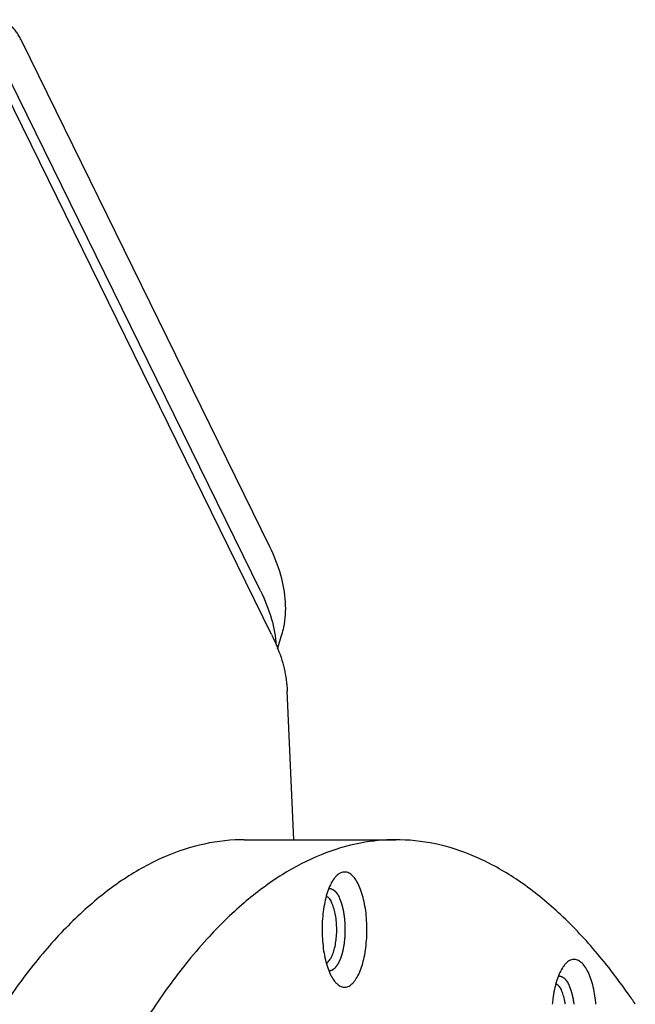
# Model space of a CAD drawing. Header units: millimetres. Extents: x 0 to 594, y 0 to 420.
# Tile 251 of 256: x 527 to 531, y 364 to 370. Entities that reach past the tile are written whole.
import ezdxf

# ---------------------------------------------------------------- set-up
doc = ezdxf.new("R2010")
doc.units = ezdxf.units.MM
doc.header["$LTSCALE"] = 32.67
doc.layers.get('0').update_dxf_attribs({"linetype": 'CONTINUOUS'})

msp = doc.modelspace()

# ---------------------------------------------------------------- linework, layer by layer
at = {"color": 7, "linetype": 'CONTINUOUS'}
for p, q in [((528.59542, 366.51388), (527.08695, 369.58782)), ((528.53868, 366.24653), (527.01433, 369.35283)), ((528.60599, 365.98171), (526.98887, 369.27705)), ((528.64157, 365.89415), (528.66826, 365.9805)), ((528.74187, 364.73388), (528.70131, 365.63859)), ((528.4397, 364.73388), (529.36076, 364.73388))]:
    msp.add_line(p, q, dxfattribs=at)
for points, knots in [([(527.08695, 369.58782), (527.08259, 369.59671), (527.07367, 369.61364), (527.0591, 369.63723), (527.04389, 369.65802), (527.02811, 369.67589), (527.01183, 369.69075), (526.99512, 369.70251), (526.97804, 369.71109), (526.9607, 369.7164), (526.94847, 369.71778), (526.9422, 369.71783), (526.94171, 369.71783)], [0, 0, 0, 0, 0.1450543, 0.2803878, 0.4059982, 0.5221207, 0.6292864, 0.7283905, 0.8207599, 0.9081896, 0.9929041, 1, 1, 1, 1]), ([(528.66825, 365.9805), (528.67283, 365.9953), (528.68937, 366.0596), (528.69653, 366.18304), (528.66589, 366.34932), (528.62243, 366.45884), (528.59542, 366.51388)], [0, 0, 0, 0, 0.0844184, 0.3613778, 0.6656254, 1, 1, 1, 1]), ([(528.53868, 366.24653), (528.56569, 366.19149), (528.60861, 366.08334), (528.62998, 365.9689), (528.6334, 365.91454)], [0, 0, 0, 0, 0.5302573, 1, 1, 1, 1]), ([(528.60599, 365.98171), (528.62829, 365.93627), (528.66536, 365.84641), (528.69363, 365.72929), (528.70037, 365.66007), (528.70139, 365.63692)], [0, 0, 0, 0, 0.4219657, 0.8071258, 1, 1, 1, 1]), ([(528.43968, 364.73388), (528.43144, 364.73388), (528.33982, 364.7329), (528.16176, 364.70911), (527.91242, 364.61994), (527.66852, 364.47711), (527.43147, 364.28243), (527.20248, 364.03763), (526.98279, 363.74447), (526.77374, 363.40499), (526.57667, 363.02151), (526.39294, 362.59669), (526.22383, 362.1335), (526.07055, 361.63522), (525.93419, 361.10539), (525.81574, 360.54778), (525.71605, 359.96639), (525.63585, 359.36537), (525.57571, 358.74905), (525.53608, 358.12185), (525.51724, 357.48826), (525.51933, 356.85285), (525.54233, 356.22017), (525.58608, 355.59478), (525.65026, 354.98116), (525.7344, 354.38372), (525.83789, 353.80674), (525.95998, 353.25436), (526.0998, 352.73053), (526.25633, 352.23897), (526.42845, 351.7832), (526.55712, 351.49562), (526.6242, 351.35893)], [0, 0, 0, 0, 0.0016886, 0.0187844, 0.036607, 0.0557212, 0.0765544, 0.0993946, 0.1244104, 0.1516752, 0.1811886, 0.2128922, 0.2466821, 0.2824174, 0.3199274, 0.3590169, 0.3994704, 0.4410562, 0.4835295, 0.5266359, 0.5701142, 0.6136991, 0.6571243, 0.7001252, 0.7424415, 0.7838206, 0.8240201, 0.8628112, 0.8999822, 0.9353423, 0.9687262, 1, 1, 1, 1]), ([(529.36078, 364.73387), (529.2891, 364.73386), (529.13389, 364.71907), (528.89908, 364.64838), (528.6601, 364.52374), (528.42719, 364.34945), (528.2362, 364.16126), (528.12511, 364.03064), (528.08366, 363.97887)], [0, 0, 0, 0, 0.1400169, 0.3031219, 0.4766653, 0.6647543, 0.8702786, 1, 1, 1, 1]), ([(530.81685, 363.73533), (530.80306, 363.75569), (530.72251, 363.87242), (530.57024, 364.06992), (530.34637, 364.30301), (530.11501, 364.48837), (529.8773, 364.62446), (529.63458, 364.70962), (529.46027, 364.7328), (529.36994, 364.73388), (529.36078, 364.73387)], [0, 0, 0, 0, 0.0401944, 0.2317407, 0.4069821, 0.5672419, 0.714714, 0.8525959, 0.9850645, 1, 1, 1, 1]), ([(528.99142, 364.50515), (528.98641, 364.49916), (528.97392, 364.48157), (528.95694, 364.4483), (528.94097, 364.40406), (528.92817, 364.35339), (528.91892, 364.29779), (528.91351, 364.23889), (528.91212, 364.17847), (528.91478, 364.11833), (528.92141, 364.06028), (528.93181, 364.00605), (528.94565, 363.95726), (528.95766, 363.92737), (528.96432, 363.9138)], [0, 0, 0, 0, 0.0381674, 0.1051339, 0.1821613, 0.2679182, 0.3605258, 0.4577454, 0.5571186, 0.6560899, 0.7521214, 0.84281, 0.9260132, 1, 1, 1, 1]), ([(529.13377, 364.46213), (529.12804, 364.4738), (529.11613, 364.49464), (529.09451, 364.51981), (529.07073, 364.53546), (529.04496, 364.53979), (529.01966, 364.53166), (529.00274, 364.5179), (528.99382, 364.50802), (528.99142, 364.50515)], [0, 0, 0, 0, 0.2084709, 0.3827048, 0.527515, 0.6556944, 0.7871666, 0.9402412, 1, 1, 1, 1]), ([(528.99141, 363.87079), (528.99585, 363.86546), (529.00695, 363.8539), (529.02736, 363.84046), (529.05314, 363.83613), (529.07844, 363.84426), (529.1015, 363.86301), (529.12247, 363.89102), (529.14115, 363.92762), (529.15713, 363.97187), (529.16993, 364.02253), (529.17918, 364.07813), (529.18458, 364.13703), (529.18598, 364.19745), (529.18331, 364.25759), (529.17668, 364.31564), (529.16628, 364.36987), (529.15244, 364.41866), (529.14043, 364.44855), (529.13377, 364.46213)], [0, 0, 0, 0, 0.0277212, 0.063898, 0.0959202, 0.1287649, 0.1670064, 0.2131589, 0.2679418, 0.3309552, 0.4011099, 0.4768689, 0.5564008, 0.6376945, 0.7186593, 0.7972193, 0.8714085, 0.939474, 1, 1, 1, 1]), ([(528.93898, 364.39228), (528.93949, 364.39197), (528.94632, 364.38767), (528.95843, 364.37514), (528.96688, 364.36072), (528.97093, 364.35246)], [0, 0, 0, 0, 0.0340114, 0.4641947, 1, 1, 1, 1]), ([(528.93923, 363.98375), (528.94323, 363.98621), (528.9534, 363.99488), (528.96702, 364.01416), (528.9798, 364.04228), (528.99009, 364.07649), (528.99747, 364.11545), (529.0016, 364.15751), (529.00231, 364.20088), (528.99955, 364.24369), (528.99346, 364.28412), (528.9843, 364.32043), (528.97579, 364.34256), (528.97093, 364.35246)], [0, 0, 0, 0, 0.0361343, 0.1013801, 0.1809577, 0.2736117, 0.3766851, 0.4866762, 0.5995994, 0.7112774, 0.8176133, 0.9148713, 1, 1, 1, 1]), ([(530.52956, 363.93068), (530.52383, 363.94236), (530.51191, 363.9632), (530.4903, 363.98837), (530.46652, 364.00402), (530.44074, 364.00835), (530.41544, 364.00022), (530.39852, 363.98646), (530.3896, 363.97657), (530.38721, 363.97371)], [0, 0, 0, 0, 0.2084709, 0.3827048, 0.527515, 0.6556944, 0.7871666, 0.9402412, 1, 1, 1, 1]), ([(528.08366, 363.97887), (528.05328, 363.94094), (527.94755, 363.80292), (527.7765, 363.54473), (527.57965, 363.18856), (527.3949, 362.79207), (527.22349, 362.35789), (527.06655, 361.88892), (526.92516, 361.38831), (526.80027, 360.85946), (526.69274, 360.30593), (526.60331, 359.73149), (526.5326, 359.14004), (526.48108, 358.53561), (526.44912, 357.92231), (526.43694, 357.30432), (526.44461, 356.68585), (526.47208, 356.07111), (526.51917, 355.4643), (526.58555, 354.86954), (526.67077, 354.29088), (526.77424, 353.73225), (526.89525, 353.19746), (527.03297, 352.69012), (527.18646, 352.21366), (527.35467, 351.77131), (527.48001, 351.4919), (527.54526, 351.35893)], [0, 0, 0, 0, 0.0111461, 0.0398694, 0.070983, 0.1044493, 0.1401801, 0.1780466, 0.2178872, 0.2595126, 0.3027113, 0.3472535, 0.3928942, 0.4393767, 0.4864359, 0.5338005, 0.5811965, 0.6283492, 0.6749865, 0.7208417, 0.7656559, 0.8091812, 0.8511841, 0.8914483, 0.9297795, 0.966009, 1, 1, 1, 1]), ([(530.38721, 363.97371), (530.3822, 363.96772), (530.36971, 363.95013), (530.35273, 363.91686), (530.33675, 363.87261), (530.32395, 363.82195), (530.31613, 363.77495), (530.31289, 363.74504), (530.31191, 363.73392)], [0, 0, 0, 0, 0.0919453, 0.2532678, 0.4388271, 0.6454157, 0.8685078, 1, 1, 1, 1]), ([(528.96432, 363.9138), (528.97006, 363.90212), (528.97851, 363.88732), (528.98887, 363.87383), (528.99141, 363.87079)], [0, 0, 0, 0, 0.7671662, 1, 1, 1, 1]), ([(530.57776, 363.7339), (530.57624, 363.75105), (530.57201, 363.78657), (530.56207, 363.83843), (530.54823, 363.88722), (530.53622, 363.91711), (530.52956, 363.93068)], [0, 0, 0, 0, 0.253647, 0.526707, 0.7772285, 1, 1, 1, 1]), ([(530.33477, 363.86084), (530.33527, 363.86053), (530.3421, 363.85623), (530.35421, 363.8437), (530.36266, 363.82928), (530.36672, 363.82102)], [0, 0, 0, 0, 0.0340114, 0.4641947, 1, 1, 1, 1]), ([(530.3919, 363.73395), (530.39088, 363.74056), (530.38751, 363.75956), (530.38009, 363.78899), (530.37157, 363.81112), (530.36672, 363.82102)], [0, 0, 0, 0, 0.2206322, 0.6362313, 1, 1, 1, 1])]:
    msp.add_open_spline(points, degree=3, knots=knots, dxfattribs=at)
msp.add_open_spline([(528.53817, 366.2463), (528.53322, 366.25724), (528.52809, 366.26811), (528.5228, 366.27889)], degree=3, dxfattribs=at)
at = {"color": 2, "linetype": 'CONTINUOUS'}
for points, knots in [([(528.95419, 364.43786, 38.40676), (528.95559, 364.43776, 38.40344), (528.95769, 364.4376, 38.39848), (528.96014, 364.43741, 38.39268), (528.96154, 364.43731, 38.38937), (528.96259, 364.43723, 38.38688), (528.96347, 364.43716, 38.38481), (528.96417, 364.43711, 38.38316), (528.9646, 364.43708, 38.38212), (528.96495, 364.43705, 38.38129), (528.96517, 364.43703, 38.38078), (528.96533, 364.43703, 38.38041), (528.96541, 364.43701, 38.38021), (528.9655, 364.43698, 38.38), (528.96561, 364.43694, 38.37975), (528.96587, 364.43684, 38.37913), (528.96626, 364.43669, 38.37821), (528.96678, 364.4365, 38.37698), (528.9673, 364.43631, 38.37575), (528.96799, 364.43605, 38.37411), (528.9692, 364.43559, 38.37124), (528.97094, 364.43495, 38.36714), (528.97267, 364.4343, 38.36304), (528.97388, 364.43385, 38.36017), (528.97458, 364.43359, 38.35853), (528.9751, 364.43339, 38.3573), (528.97562, 364.4332, 38.35607), (528.97601, 364.43305, 38.35515), (528.97627, 364.43296, 38.35454), (528.97637, 364.43291, 38.35428), (528.97646, 364.43289, 38.35408), (528.97655, 364.43283, 38.35387), (528.9767, 364.43272, 38.35351), (528.97692, 364.43258, 38.35299), (528.97727, 364.43233, 38.35217), (528.9777, 364.43204, 38.35114), (528.9784, 364.43156, 38.34949), (528.97927, 364.43096, 38.34743), (528.98032, 364.43024, 38.34495), (528.98136, 364.42952, 38.34248), (528.98241, 364.4288, 38.34001), (528.98345, 364.42808, 38.33753), (528.9845, 364.42737, 38.33506), (528.98537, 364.42677, 38.333), (528.98607, 364.42629, 38.33135), (528.9865, 364.42599, 38.33032), (528.98685, 364.42575, 38.32949), (528.98711, 364.42557, 38.32888), (528.98733, 364.42542, 38.32836), (528.98748, 364.42532, 38.328), (528.98757, 364.42525, 38.3278), (528.98764, 364.42521, 38.32764), (528.9877, 364.42515, 38.3275), (528.98778, 364.42507, 38.3273), (528.98792, 364.42492, 38.32697), (528.98813, 364.42471, 38.32648), (528.98837, 364.42446, 38.32591), (528.9887, 364.42413, 38.32514), (528.9891, 364.42371, 38.32418), (528.98975, 364.42305, 38.32264), (528.99057, 364.42222, 38.32071), (528.99154, 364.42122, 38.3184), (528.99252, 364.42023, 38.31609), (528.9935, 364.41923, 38.31378), (528.99447, 364.41823, 38.31147), (528.99545, 364.41724, 38.30916), (528.99626, 364.4164, 38.30724), (528.99691, 364.41574, 38.3057), (528.99732, 364.41532, 38.30474), (528.99765, 364.41499, 38.30397), (528.99785, 364.41478, 38.30349), (528.99799, 364.41464, 38.30315), (528.99807, 364.41455, 38.30296), (528.99815, 364.41444, 38.30278), (528.99825, 364.41431, 38.30255), (528.99848, 364.41399, 38.302), (528.99882, 364.41351, 38.30118), (528.99929, 364.41287, 38.30009), (528.99975, 364.41223, 38.29899), (529.00037, 364.41138, 38.29753), (529.00145, 364.40989, 38.29498), (529.00299, 364.40776, 38.29133), (529.00453, 364.40563, 38.28768), (529.00561, 364.40414, 38.28513), (529.00623, 364.40329, 38.28367), (529.00669, 364.40265, 38.28258), (529.00715, 364.40201, 38.28148), (529.0075, 364.40153, 38.28066), (529.00773, 364.40121, 38.28011), (529.00783, 364.40107, 38.27989), (529.0079, 364.40097, 38.2797), (529.00798, 364.40084, 38.27953), (529.00811, 364.40061, 38.27922), (529.0083, 364.40027, 38.27878), (529.00859, 364.39974, 38.27807), (529.00897, 364.39907, 38.27719), (529.00956, 364.39799, 38.27578), (529.01031, 364.39665, 38.27402), (529.0112, 364.39505, 38.27191), (529.01239, 364.3929, 38.26909), (529.01388, 364.39022, 38.26556), (529.01567, 364.38701, 38.26134), (529.01686, 364.38487, 38.25852), (529.01746, 364.38379, 38.25711)], [0, 0, 0, 0, 0.0625, 0.09375, 0.109375, 0.125, 0.140625, 0.1484375, 0.15625, 0.1601562, 0.1640625, 0.1660156, 0.1669922, 0.1679688, 0.1699219, 0.171875, 0.1796875, 0.1875, 0.1953125, 0.203125, 0.21875, 0.25, 0.28125, 0.296875, 0.3046875, 0.3125, 0.3203125, 0.328125, 0.3300781, 0.3320312, 0.3330078, 0.3339844, 0.3359375, 0.3398438, 0.34375, 0.3515625, 0.359375, 0.375, 0.390625, 0.40625, 0.421875, 0.4375, 0.453125, 0.46875, 0.4765625, 0.484375, 0.4882812, 0.4921875, 0.4960938, 0.4980469, 0.4990234, 0.5, 0.5009766, 0.5019531, 0.5039062, 0.5078125, 0.5117188, 0.515625, 0.5234375, 0.53125, 0.546875, 0.5625, 0.578125, 0.59375, 0.609375, 0.625, 0.640625, 0.6484375, 0.65625, 0.6601562, 0.6640625, 0.6660156, 0.6669922, 0.6679688, 0.6699219, 0.671875, 0.6796875, 0.6875, 0.6953125, 0.703125, 0.71875, 0.75, 0.78125, 0.796875, 0.8046875, 0.8125, 0.8203125, 0.828125, 0.8300781, 0.8320312, 0.8330078, 0.8339844, 0.8359375, 0.8398438, 0.84375, 0.8515625, 0.859375, 0.875, 0.890625, 0.90625, 0.9375, 0.96875, 1, 1, 1, 1]), ([(528.95433, 363.93805, 38.40643), (528.95557, 363.9383, 38.40348), (528.95807, 363.93878, 38.39758), (528.96119, 363.9394, 38.3902), (528.96368, 363.93988, 38.3843), (528.96555, 363.94025, 38.37988), (528.96742, 363.94062, 38.37545), (528.96898, 363.94092, 38.37176), (528.97023, 363.94117, 38.36881), (528.97116, 363.94135, 38.3666), (528.97194, 363.9415, 38.36476), (528.97257, 363.94162, 38.36328), (528.97304, 363.94172, 38.36218), (528.97343, 363.94179, 38.36125), (528.97374, 363.94185, 38.36052), (528.97393, 363.94189, 38.36005), (528.97409, 363.94192, 38.35969), (528.97419, 363.94194, 38.35946), (528.97426, 363.94195, 38.35927), (528.97432, 363.94199, 38.35913), (528.97438, 363.94203, 38.359), (528.97449, 363.94212, 38.35873), (528.97466, 363.94225, 38.35832), (528.97489, 363.94242, 38.35778), (528.97512, 363.94259, 38.35724), (528.97543, 363.94282, 38.35652), (528.97596, 363.94322, 38.35525), (528.97673, 363.94379, 38.35345), (528.97764, 363.94448, 38.35128), (528.97856, 363.94516, 38.34912), (528.97947, 363.94585, 38.34695), (528.98069, 363.94676, 38.34406), (528.98222, 363.94791, 38.34045), (528.98405, 363.94928, 38.33612), (528.98588, 363.95065, 38.33179), (528.98741, 363.95179, 38.32818), (528.98863, 363.95271, 38.32529), (528.98955, 363.95339, 38.32312), (528.99046, 363.95408, 38.32096), (528.99138, 363.95477, 38.31879), (528.99214, 363.95534, 38.31698), (528.99268, 363.95574, 38.31572), (528.99298, 363.95597, 38.315), (528.99321, 363.95614, 38.31446), (528.99344, 363.95631, 38.31391), (528.99361, 363.95644, 38.31351), (528.99373, 363.95652, 38.31324), (528.99378, 363.95656, 38.3131), (528.99384, 363.95661, 38.31297), (528.99391, 363.95672, 38.31281), (528.99399, 363.95683, 38.3126), (528.99413, 363.95702, 38.31228), (528.9943, 363.95726, 38.31187), (528.99458, 363.95764, 38.31122), (528.99492, 363.95811, 38.3104), (528.99534, 363.95868, 38.30943), (528.99589, 363.95944, 38.30812), (528.99658, 363.96038, 38.30649), (528.99741, 363.96152, 38.30453), (528.99851, 363.96304, 38.30193), (528.99989, 363.96493, 38.29867), (529.00154, 363.96721, 38.29475), (529.0032, 363.96948, 38.29084), (529.00485, 363.97175, 38.28693), (529.00623, 363.97365, 38.28367), (529.00733, 363.97517, 38.28106), (529.00816, 363.9763, 38.2791), (529.00899, 363.97744, 38.27715), (529.00968, 363.97839, 38.27552), (529.01023, 363.97915, 38.27421), (529.01057, 363.97962, 38.2734), (529.01085, 363.98, 38.27274), (529.01105, 363.98028, 38.27225), (529.01123, 363.98052, 38.27185), (529.01135, 363.98068, 38.27156), (529.01141, 363.98078, 38.2714), (529.01147, 363.98084, 38.27127), (529.01151, 363.98095, 38.27117), (529.01157, 363.98108, 38.27102), (529.01168, 363.98131, 38.27077), (529.01183, 363.98164, 38.27041), (529.01201, 363.98203, 38.26998), (529.01226, 363.98256, 38.26941), (529.01256, 363.98322, 38.26869), (529.01305, 363.98427, 38.26753), (529.01366, 363.98558, 38.2661), (529.01439, 363.98716, 38.26437), (529.01512, 363.98873, 38.26264), (529.01609, 363.99084, 38.26034), (529.01731, 363.99347, 38.25746), (529.01877, 363.99662, 38.25401), (529.02023, 363.99977, 38.25055), (529.02169, 364.00293, 38.2471), (529.02291, 364.00555, 38.24422), (529.02388, 364.00766, 38.24192), (529.02461, 364.00923, 38.24019), (529.02522, 364.01055, 38.23875), (529.02571, 364.0116, 38.2376), (529.02607, 364.01239, 38.23674), (529.02637, 364.01304, 38.23602), (529.02662, 364.01357, 38.23544), (529.02677, 364.0139, 38.23508), (529.02689, 364.01416, 38.23479), (529.02697, 364.01433, 38.23462), (529.02703, 364.01445, 38.23447), (529.02707, 364.01457, 38.23437), (529.02711, 364.01469, 38.23429), (529.02718, 364.01493, 38.23412), (529.02729, 364.01529, 38.23386), (529.02744, 364.01578, 38.23351), (529.02758, 364.01626, 38.23316), (529.02778, 364.0169, 38.2327), (529.02812, 364.01803, 38.23189), (529.02861, 364.01964, 38.23073), (529.02919, 364.02157, 38.22935), (529.02978, 364.02351, 38.22796), (529.03037, 364.02544, 38.22657), (529.03115, 364.02801, 38.22472), (529.03213, 364.03123, 38.22241), (529.0333, 364.0351, 38.21964), (529.03447, 364.03896, 38.21686), (529.03545, 364.04218, 38.21455), (529.03623, 364.04476, 38.2127), (529.03682, 364.04669, 38.21131), (529.03741, 364.04862, 38.20992), (529.03799, 364.05055, 38.20854), (529.03848, 364.05217, 38.20738), (529.03882, 364.05329, 38.20657), (529.03902, 364.05394, 38.20611), (529.03917, 364.05442, 38.20576), (529.03931, 364.0549, 38.20541), (529.03942, 364.05526, 38.20515), (529.0395, 364.05551, 38.20498), (529.03953, 364.05563, 38.20489), (529.03957, 364.05575, 38.20481), (529.0396, 364.05593, 38.20474), (529.03964, 364.05616, 38.20463), (529.03971, 364.05652, 38.20447), (529.0398, 364.05697, 38.20427), (529.03994, 364.05769, 38.20394), (529.04011, 364.05859, 38.20354), (529.04031, 364.05968, 38.20305), (529.04059, 364.06112, 38.2024), (529.04093, 364.06292, 38.20159), (529.04134, 364.06509, 38.20062), (529.04189, 364.06797, 38.19932), (529.04258, 364.07158, 38.19769), (529.0434, 364.07591, 38.19574), (529.04423, 364.08024, 38.1938), (529.04505, 364.08457, 38.19185), (529.04574, 364.08818, 38.19023), (529.04628, 364.09106, 38.18893), (529.0467, 364.09323, 38.18795), (529.04711, 364.09539, 38.18698), (529.04745, 364.0972, 38.18617), (529.04773, 364.09864, 38.18552), (529.0479, 364.09954, 38.18511), (529.04803, 364.10026, 38.18479), (529.04814, 364.1008, 38.18454), (529.04822, 364.10126, 38.18434), (529.04828, 364.10157, 38.1842), (529.04832, 364.10175, 38.18412), (529.04835, 364.10188, 38.18405), (529.04836, 364.10204, 38.18402), (529.04838, 364.10223, 38.18397), (529.04841, 364.10258, 38.1839), (529.04846, 364.10307, 38.18378), (529.04852, 364.10367, 38.18364), (529.0486, 364.10446, 38.18346), (529.04869, 364.10545, 38.18323), (529.04885, 364.10703, 38.18286), (529.04904, 364.10901, 38.1824), (529.04928, 364.11139, 38.18185), (529.04951, 364.11376, 38.1813), (529.04982, 364.11693, 38.18056), (529.05021, 364.12089, 38.17965), (529.05067, 364.12564, 38.17854), (529.05114, 364.13039, 38.17744), (529.05161, 364.13515, 38.17634), (529.05199, 364.13911, 38.17542), (529.05231, 364.14227, 38.17469), (529.05254, 364.14465, 38.17413), (529.05273, 364.14663, 38.17367), (529.05289, 364.14821, 38.17331), (529.053, 364.1494, 38.17303), (529.0531, 364.15039, 38.1728), (529.05318, 364.15118, 38.17262), (529.05323, 364.15168, 38.1725), (529.05327, 364.15207, 38.17241), (529.05329, 364.15232, 38.17236), (529.05331, 364.15252, 38.1723), (529.05332, 364.15267, 38.17229), (529.05332, 364.15282, 38.17229), (529.05332, 364.15313, 38.17228), (529.05333, 364.15359, 38.17226), (529.05334, 364.1542, 38.17224), (529.05335, 364.15481, 38.17222), (529.05336, 364.15563, 38.17219), (529.05338, 364.15706, 38.17214), (529.05341, 364.1591, 38.17207), (529.05345, 364.16154, 38.17199), (529.05348, 364.16399, 38.1719), (529.05352, 364.16644, 38.17182), (529.05356, 364.1697, 38.17171), (529.05362, 364.17379, 38.17157), (529.0537, 364.17868, 38.1714), (529.05377, 364.18358, 38.17123), (529.05383, 364.18766, 38.17109), (529.05387, 364.19092, 38.17098), (529.05391, 364.19337, 38.17089), (529.05394, 364.19582, 38.17081), (529.05398, 364.19827, 38.17072), (529.05401, 364.20031, 38.17065), (529.05403, 364.20174, 38.1706), (529.05404, 364.20255, 38.17058), (529.05405, 364.20316, 38.17056), (529.05406, 364.20378, 38.17053), (529.05407, 364.20423, 38.17052), (529.05407, 364.20454, 38.17051), (529.05407, 364.20469, 38.1705), (529.05407, 364.20485, 38.1705), (529.05406, 364.20504, 38.17054), (529.05404, 364.20529, 38.17058), (529.05402, 364.20569, 38.17064), (529.05398, 364.20618, 38.17072), (529.05393, 364.20697, 38.17084), (529.05386, 364.20796, 38.171), (529.05378, 364.20915, 38.17119), (529.05368, 364.21073, 38.17144), (529.05354, 364.21271, 38.17175), (529.05339, 364.21508, 38.17213), (529.05317, 364.21825, 38.17263), (529.05291, 364.22221, 38.17326), (529.05259, 364.22696, 38.17401), (529.05227, 364.2317, 38.17476), (529.05195, 364.23645, 38.17552), (529.05169, 364.24041, 38.17614), (529.05148, 364.24358, 38.17664), (529.05132, 364.24595, 38.17702), (529.05116, 364.24832, 38.1774), (529.05103, 364.2503, 38.17771), (529.05092, 364.25189, 38.17796), (529.05085, 364.25288, 38.17812), (529.0508, 364.25367, 38.17824), (529.05076, 364.25426, 38.17834), (529.05073, 364.25475, 38.17842), (529.05071, 364.2551, 38.17847), (529.05069, 364.2553, 38.1785), (529.05069, 364.25545, 38.17852), (529.05066, 364.25559, 38.17858), (529.05063, 364.25578, 38.17865), (529.05058, 364.25611, 38.17877), (529.05051, 364.25659, 38.17894), (529.05042, 364.25716, 38.17915), (529.0503, 364.25791, 38.17943), (529.05015, 364.25886, 38.17977), (529.04992, 364.26038, 38.18033), (529.04963, 364.26228, 38.18102), (529.04927, 364.26456, 38.18186), (529.04892, 364.26683, 38.18269), (529.04845, 364.26987, 38.1838), (529.04786, 364.27366, 38.18519), (529.04716, 364.27822, 38.18685), (529.04646, 364.28277, 38.18852), (529.04575, 364.28732, 38.19019), (529.04516, 364.29112, 38.19157), (529.0447, 364.29415, 38.19268), (529.04434, 364.29643, 38.19352), (529.04405, 364.29833, 38.19421), (529.04381, 364.29985, 38.19477), (529.04364, 364.30099, 38.19518), (529.04349, 364.30193, 38.19553), (529.04337, 364.30269, 38.19581), (529.0433, 364.30317, 38.19598), (529.04324, 364.30355, 38.19612), (529.04321, 364.30378, 38.19621), (529.04318, 364.30398, 38.19627), (529.04315, 364.30411, 38.19634), (529.04312, 364.30423, 38.19642), (529.04305, 364.30448, 38.19657), (529.04295, 364.30486, 38.19681), (529.04282, 364.30536, 38.19711), (529.04269, 364.30586, 38.19742), (529.04252, 364.30653, 38.19783), (529.04222, 364.3077, 38.19854), (529.04179, 364.30937, 38.19957), (529.04127, 364.31138, 38.20079), (529.04075, 364.31339, 38.20202), (529.04023, 364.3154, 38.20325), (529.03954, 364.31807, 38.20488), (529.03867, 364.32142, 38.20693), (529.03764, 364.32544, 38.20938), (529.0366, 364.32945, 38.21183), (529.03574, 364.3328, 38.21388), (529.03504, 364.33547, 38.21551), (529.03453, 364.33748, 38.21674), (529.03401, 364.33949, 38.21797), (529.03349, 364.3415, 38.21919), (529.03306, 364.34317, 38.22022), (529.03275, 364.34434, 38.22093), (529.03258, 364.34501, 38.22134), (529.03245, 364.34551, 38.22165), (529.03232, 364.34601, 38.22195), (529.03222, 364.34639, 38.22218), (529.03216, 364.34664, 38.22234), (529.03213, 364.34677, 38.22241), (529.03209, 364.34689, 38.22249), (529.03203, 364.34703, 38.22264), (529.03196, 364.34721, 38.2228), (529.03185, 364.3475, 38.22307), (529.0317, 364.34786, 38.22341), (529.03148, 364.34844, 38.22395), (529.03119, 364.34916, 38.22463), (529.03085, 364.35002, 38.22544), (529.03039, 364.35118, 38.22652), (529.02982, 364.35262, 38.22788), (529.02913, 364.35435, 38.2295), (529.02821, 364.35666, 38.23167), (529.02707, 364.35955, 38.23437), (529.0257, 364.36301, 38.23762), (529.02432, 364.36648, 38.24087), (529.02249, 364.37109, 38.2452), (529.0202, 364.37687, 38.25061), (529.01837, 364.38148, 38.25494), (529.01746, 364.38379, 38.25711)], [0, 0, 0, 0, 0.015625, 0.03125, 0.0390625, 0.046875, 0.0546875, 0.0625, 0.0664062, 0.0703125, 0.0742188, 0.0761719, 0.078125, 0.0800781, 0.0810547, 0.0820312, 0.0825195, 0.0830078, 0.083252, 0.0834961, 0.0837402, 0.0839844, 0.0849609, 0.0859375, 0.0869141, 0.0878906, 0.0898438, 0.09375, 0.0976562, 0.1015625, 0.1054688, 0.109375, 0.1171875, 0.125, 0.1328125, 0.140625, 0.1445312, 0.1484375, 0.1523438, 0.15625, 0.1601562, 0.1621094, 0.1630859, 0.1640625, 0.1650391, 0.1660156, 0.1662598, 0.1665039, 0.166748, 0.1669922, 0.1674805, 0.1679688, 0.1689453, 0.1699219, 0.171875, 0.1738281, 0.1757812, 0.1796875, 0.1835938, 0.1875, 0.1953125, 0.203125, 0.2109375, 0.21875, 0.2265625, 0.2304688, 0.234375, 0.2382812, 0.2421875, 0.2441406, 0.2460938, 0.2470703, 0.2480469, 0.2490234, 0.2495117, 0.2497559, 0.25, 0.2502441, 0.2504883, 0.2509766, 0.2519531, 0.2529297, 0.2539062, 0.2558594, 0.2578125, 0.2617188, 0.265625, 0.2695312, 0.2734375, 0.28125, 0.2890625, 0.296875, 0.3046875, 0.3125, 0.3164062, 0.3203125, 0.3242188, 0.3261719, 0.328125, 0.3300781, 0.3310547, 0.3320312, 0.3325195, 0.3330078, 0.333252, 0.3334961, 0.3337402, 0.3339844, 0.3349609, 0.3359375, 0.3369141, 0.3378906, 0.3398438, 0.34375, 0.3476562, 0.3515625, 0.3554688, 0.359375, 0.3671875, 0.375, 0.3828125, 0.390625, 0.3945312, 0.3984375, 0.4023438, 0.40625, 0.4101562, 0.4121094, 0.4130859, 0.4140625, 0.4150391, 0.4160156, 0.4162598, 0.4165039, 0.416748, 0.4169922, 0.4174805, 0.4179688, 0.4189453, 0.4199219, 0.421875, 0.4238281, 0.4257812, 0.4296875, 0.4335938, 0.4375, 0.4453125, 0.453125, 0.4609375, 0.46875, 0.4765625, 0.4804688, 0.484375, 0.4882812, 0.4921875, 0.4941406, 0.4960938, 0.4970703, 0.4980469, 0.4990234, 0.4995117, 0.4997559, 0.5, 0.5002441, 0.5004883, 0.5009766, 0.5019531, 0.5029297, 0.5039062, 0.5058594, 0.5078125, 0.5117188, 0.515625, 0.5195312, 0.5234375, 0.53125, 0.5390625, 0.546875, 0.5546875, 0.5625, 0.5664062, 0.5703125, 0.5742188, 0.5761719, 0.578125, 0.5800781, 0.5810547, 0.5820312, 0.5825195, 0.5830078, 0.583252, 0.5834961, 0.5837402, 0.5839844, 0.5849609, 0.5859375, 0.5869141, 0.5878906, 0.5898438, 0.59375, 0.5976562, 0.6015625, 0.6054688, 0.609375, 0.6171875, 0.625, 0.6328125, 0.640625, 0.6445312, 0.6484375, 0.6523438, 0.65625, 0.6601562, 0.6621094, 0.6630859, 0.6640625, 0.6650391, 0.6660156, 0.6662598, 0.6665039, 0.666748, 0.6669922, 0.6674805, 0.6679688, 0.6689453, 0.6699219, 0.671875, 0.6738281, 0.6757812, 0.6796875, 0.6835938, 0.6875, 0.6953125, 0.703125, 0.7109375, 0.71875, 0.7265625, 0.7304688, 0.734375, 0.7382812, 0.7421875, 0.7441406, 0.7460938, 0.7470703, 0.7480469, 0.7490234, 0.7495117, 0.7497559, 0.75, 0.7502441, 0.7504883, 0.7509766, 0.7519531, 0.7529297, 0.7539062, 0.7558594, 0.7578125, 0.7617188, 0.765625, 0.7695312, 0.7734375, 0.78125, 0.7890625, 0.796875, 0.8046875, 0.8125, 0.8164062, 0.8203125, 0.8242188, 0.8261719, 0.828125, 0.8300781, 0.8310547, 0.8320312, 0.8325195, 0.8330078, 0.833252, 0.8334961, 0.8337402, 0.8339844, 0.8349609, 0.8359375, 0.8369141, 0.8378906, 0.8398438, 0.84375, 0.8476562, 0.8515625, 0.8554688, 0.859375, 0.8671875, 0.875, 0.8828125, 0.890625, 0.8945312, 0.8984375, 0.9023438, 0.90625, 0.9101562, 0.9121094, 0.9130859, 0.9140625, 0.9150391, 0.9160156, 0.9162598, 0.9165039, 0.916748, 0.9169922, 0.9174805, 0.9179688, 0.9189453, 0.9199219, 0.921875, 0.9238281, 0.9257812, 0.9296875, 0.9335938, 0.9375, 0.9453125, 0.953125, 0.9609375, 0.96875, 0.984375, 1, 1, 1, 1]), ([(530.34997, 363.90642, 35.10541), (530.35137, 363.90631, 35.1021), (530.35347, 363.90616, 35.09713), (530.35592, 363.90597, 35.09134), (530.35732, 363.90587, 35.08802), (530.35838, 363.90579, 35.08554), (530.35925, 363.90572, 35.08347), (530.35995, 363.90567, 35.08181), (530.36039, 363.90564, 35.08078), (530.36074, 363.90561, 35.07995), (530.36096, 363.90559, 35.07943), (530.36111, 363.90558, 35.07907), (530.3612, 363.90557, 35.07886), (530.36128, 363.90553, 35.07866), (530.36139, 363.9055, 35.0784), (530.36165, 363.9054, 35.07779), (530.36204, 363.90525, 35.07687), (530.36256, 363.90506, 35.07564), (530.36308, 363.90486, 35.07441), (530.36378, 363.90461, 35.07277), (530.36499, 363.90415, 35.0699), (530.36672, 363.9035, 35.0658), (530.36845, 363.90286, 35.0617), (530.36967, 363.9024, 35.05883), (530.37036, 363.90214, 35.05719), (530.37088, 363.90195, 35.05596), (530.3714, 363.90176, 35.05473), (530.37179, 363.90161, 35.05381), (530.37205, 363.90151, 35.05319), (530.37216, 363.90147, 35.05294), (530.37225, 363.90144, 35.05273), (530.37233, 363.90139, 35.05253), (530.37249, 363.90128, 35.05217), (530.3727, 363.90113, 35.05165), (530.37305, 363.90089, 35.05083), (530.37349, 363.90059, 35.0498), (530.37418, 363.90012, 35.04815), (530.37506, 363.89952, 35.04609), (530.3761, 363.8988, 35.04361), (530.37715, 363.89808, 35.04114), (530.37819, 363.89736, 35.03866), (530.37924, 363.89664, 35.03619), (530.38029, 363.89592, 35.03372), (530.38116, 363.89533, 35.03166), (530.38185, 363.89485, 35.03001), (530.38229, 363.89455, 35.02898), (530.38264, 363.89431, 35.02815), (530.3829, 363.89413, 35.02753), (530.38312, 363.89398, 35.02702), (530.38327, 363.89387, 35.02666), (530.38336, 363.89381, 35.02645), (530.38342, 363.89377, 35.02629), (530.38348, 363.8937, 35.02615), (530.38357, 363.89362, 35.02596), (530.38371, 363.89348, 35.02562), (530.38391, 363.89327, 35.02514), (530.38415, 363.89302, 35.02456), (530.38448, 363.89269, 35.0238), (530.38489, 363.89227, 35.02283), (530.38554, 363.89161, 35.02129), (530.38635, 363.89078, 35.01937), (530.38733, 363.88978, 35.01706), (530.3883, 363.88878, 35.01475), (530.38928, 363.88779, 35.01244), (530.39026, 363.88679, 35.01013), (530.39123, 363.88579, 35.00782), (530.39205, 363.88496, 35.0059), (530.3927, 363.8843, 35.00436), (530.39311, 363.88388, 35.00339), (530.39343, 363.88355, 35.00262), (530.39363, 363.88334, 35.00214), (530.39378, 363.8832, 35.00181), (530.39386, 363.88311, 35.00162), (530.39393, 363.883, 35.00143), (530.39403, 363.88287, 35.00121), (530.39426, 363.88255, 35.00066), (530.39461, 363.88207, 34.99984), (530.39507, 363.88143, 34.99874), (530.39553, 363.88079, 34.99765), (530.39615, 363.87994, 34.99619), (530.39723, 363.87845, 34.99364), (530.39877, 363.87632, 34.98999), (530.40032, 363.87419, 34.98634), (530.4014, 363.8727, 34.98379), (530.40201, 363.87184, 34.98233), (530.40247, 363.8712, 34.98123), (530.40294, 363.87057, 34.98014), (530.40328, 363.87009, 34.97932), (530.40352, 363.86977, 34.97877), (530.40361, 363.86963, 34.97854), (530.40369, 363.86953, 34.97836), (530.40376, 363.8694, 34.97818), (530.40389, 363.86916, 34.97788), (530.40408, 363.86883, 34.97744), (530.40438, 363.86829, 34.97673), (530.40475, 363.86762, 34.97585), (530.40535, 363.86655, 34.97444), (530.40609, 363.86521, 34.97268), (530.40699, 363.86361, 34.97056), (530.40818, 363.86146, 34.96774), (530.40967, 363.85878, 34.96422), (530.41146, 363.85557, 34.95999), (530.41265, 363.85342, 34.95717), (530.41324, 363.85235, 34.95576)], [0, 0, 0, 0, 0.0625, 0.09375, 0.109375, 0.125, 0.140625, 0.1484375, 0.15625, 0.1601562, 0.1640625, 0.1660156, 0.1669922, 0.1679688, 0.1699219, 0.171875, 0.1796875, 0.1875, 0.1953125, 0.203125, 0.21875, 0.25, 0.28125, 0.296875, 0.3046875, 0.3125, 0.3203125, 0.328125, 0.3300781, 0.3320312, 0.3330078, 0.3339844, 0.3359375, 0.3398438, 0.34375, 0.3515625, 0.359375, 0.375, 0.390625, 0.40625, 0.421875, 0.4375, 0.453125, 0.46875, 0.4765625, 0.484375, 0.4882812, 0.4921875, 0.4960938, 0.4980469, 0.4990234, 0.5, 0.5009766, 0.5019531, 0.5039062, 0.5078125, 0.5117188, 0.515625, 0.5234375, 0.53125, 0.546875, 0.5625, 0.578125, 0.59375, 0.609375, 0.625, 0.640625, 0.6484375, 0.65625, 0.6601562, 0.6640625, 0.6660156, 0.6669922, 0.6679688, 0.6699219, 0.671875, 0.6796875, 0.6875, 0.6953125, 0.703125, 0.71875, 0.75, 0.78125, 0.796875, 0.8046875, 0.8125, 0.8203125, 0.828125, 0.8300781, 0.8320312, 0.8330078, 0.8339844, 0.8359375, 0.8398438, 0.84375, 0.8515625, 0.859375, 0.875, 0.890625, 0.90625, 0.9375, 0.96875, 1, 1, 1, 1]), ([(530.4453, 363.73388, 34.87994), (530.4449, 363.73663, 34.8809), (530.44429, 363.74076, 34.88234), (530.44358, 363.74558, 34.88401), (530.44317, 363.74834, 34.88497), (530.44287, 363.7504, 34.88569), (530.44261, 363.75212, 34.88629), (530.44241, 363.7535, 34.88677), (530.44229, 363.75436, 34.88707), (530.44218, 363.75505, 34.88731), (530.44212, 363.75548, 34.88747), (530.44207, 363.75582, 34.88758), (530.44201, 363.75617, 34.88773), (530.44189, 363.75677, 34.888), (530.44173, 363.75762, 34.88839), (530.44147, 363.75899, 34.88901), (530.44114, 363.7607, 34.88979), (530.44061, 363.76344, 34.89103), (530.43996, 363.76687, 34.89258), (530.4393, 363.77029, 34.89414), (530.43877, 363.77303, 34.89538), (530.43844, 363.77474, 34.89616), (530.43818, 363.77611, 34.89678), (530.43802, 363.77696, 34.89717), (530.4379, 363.77756, 34.89744), (530.43784, 363.7779, 34.8976), (530.43775, 363.77822, 34.89779), (530.43766, 363.77863, 34.89802), (530.4375, 363.77928, 34.89839), (530.43731, 363.78009, 34.89885), (530.43699, 363.78139, 34.89959), (530.4366, 363.78301, 34.90052), (530.43613, 363.78495, 34.90163), (530.43566, 363.7869, 34.90275), (530.43519, 363.78885, 34.90386), (530.43472, 363.79079, 34.90497), (530.43425, 363.79274, 34.90608), (530.43386, 363.79436, 34.90701), (530.43354, 363.79565, 34.90775), (530.43331, 363.79663, 34.90831), (530.43311, 363.79744, 34.90877), (530.43298, 363.79801, 34.90909), (530.4329, 363.79833, 34.90928), (530.43284, 363.79858, 34.90941), (530.43277, 363.7988, 34.90958), (530.43268, 363.7991, 34.90979), (530.43252, 363.79963, 34.91017), (530.4323, 363.80039, 34.9107), (530.43203, 363.8013, 34.91134), (530.43166, 363.80251, 34.9122), (530.43121, 363.80403, 34.91326), (530.43067, 363.80585, 34.91455), (530.43013, 363.80767, 34.91583), (530.42959, 363.80948, 34.91711), (530.42904, 363.8113, 34.91839), (530.4285, 363.81312, 34.91967), (530.42805, 363.81464, 34.92074), (530.42769, 363.81585, 34.92159), (530.42746, 363.81661, 34.92213), (530.42728, 363.81721, 34.92256), (530.42717, 363.81759, 34.92283), (530.42708, 363.8179, 34.92303), (530.42698, 363.81818, 34.92327), (530.4268, 363.81867, 34.92369), (530.42655, 363.81937, 34.92429), (530.42614, 363.82048, 34.92525), (530.42564, 363.82188, 34.92645), (530.42483, 363.82411, 34.92837), (530.42381, 363.8269, 34.93077), (530.4228, 363.82969, 34.93316), (530.42199, 363.83192, 34.93508), (530.42148, 363.83331, 34.93628), (530.42108, 363.83443, 34.93724), (530.42082, 363.83513, 34.93784), (530.42064, 363.83562, 34.93826), (530.42054, 363.83589, 34.9385), (530.42042, 363.83615, 34.93878), (530.42028, 363.83647, 34.93912), (530.42005, 363.83699, 34.93966), (530.41977, 363.83763, 34.94034), (530.41931, 363.83867, 34.94142), (530.41874, 363.83996, 34.94277), (530.41805, 363.84151, 34.9444), (530.41713, 363.84357, 34.94656), (530.41553, 363.84719, 34.95035), (530.41416, 363.85029, 34.9536), (530.41324, 363.85235, 34.95576)], [0, 0, 0, 0, 0.0625, 0.09375, 0.109375, 0.125, 0.140625, 0.1484375, 0.15625, 0.1601562, 0.1640625, 0.1660156, 0.1679688, 0.171875, 0.1796875, 0.1875, 0.203125, 0.21875, 0.25, 0.28125, 0.296875, 0.3125, 0.3203125, 0.328125, 0.3320312, 0.3339844, 0.3359375, 0.3398438, 0.34375, 0.3515625, 0.359375, 0.375, 0.390625, 0.40625, 0.421875, 0.4375, 0.453125, 0.46875, 0.4765625, 0.484375, 0.4921875, 0.4960938, 0.4980469, 0.5, 0.5019531, 0.5039062, 0.5078125, 0.515625, 0.5234375, 0.53125, 0.546875, 0.5625, 0.578125, 0.59375, 0.609375, 0.625, 0.640625, 0.6484375, 0.65625, 0.6601562, 0.6640625, 0.6660156, 0.6679688, 0.671875, 0.6796875, 0.6875, 0.703125, 0.71875, 0.75, 0.78125, 0.796875, 0.8125, 0.8203125, 0.828125, 0.8320312, 0.8339844, 0.8359375, 0.8398438, 0.84375, 0.8515625, 0.859375, 0.875, 0.890625, 0.90625, 0.9375, 1, 1, 1, 1])]:
    msp.add_open_spline(points, degree=3, knots=knots, dxfattribs=at)

doc.saveas('drawing.dxf')
